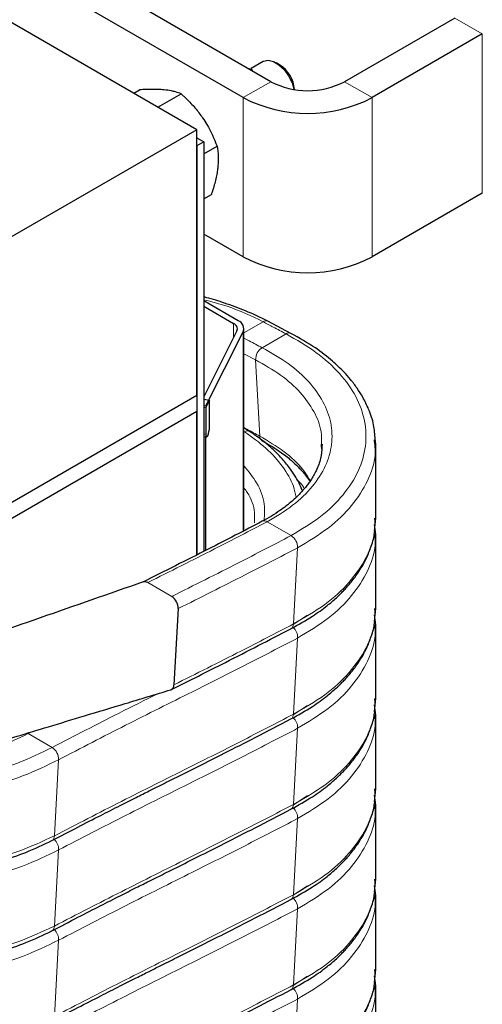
# Paper-space layout 'Blatt2' of a CAD drawing. Header units: millimetres. Extents: x 5 to 418, y 2 to 292.
# Tile 30 of 43: x 279 to 294, y 76 to 106. Entities that reach past the tile are written whole.
import ezdxf

# ---------------------------------------------------------------- set-up
doc = ezdxf.new("R2010")
doc.units = ezdxf.units.MM

psp = doc.layouts.new('Blatt2')

# ---------------------------------------------------------------- linework, layer by layer
at = {"color": 7, "linetype": 'Continuous', "lineweight": 25}
for p, q in [((284.8382, 103.0711), (249.4829, 123.4813)), ((287.1151, 104.5486), (254.871, 123.1627)), ((286.2666, 104.0587), (254.0225, 122.6728)), ((292.7719, 106.5079), (289.3778, 104.5486)), ((293.6205, 106.0181), (290.2264, 104.0587)), ((286.8753, 105.1702), (286.5079, 104.9581)), ((287.3839, 105.0679), (287.2754, 105.1306)), ((286.3703, 104.9785), (286.5105, 104.9355)), ((286.4776, 104.9166), (286.5105, 104.9355)), ((286.5105, 104.9355), (286.5527, 104.8732)), ((282.8931, 104.194), (283.0758, 104.2994)), ((283.6393, 103.7632), (284.3567, 104.1774)), ((284.8382, 103.0711), (278.0075, 99.1279)), ((284.8382, 94.9057), (284.8382, 103.0711)), ((284.8382, 102.8261), (285.0503, 102.7037)), ((285.0503, 102.7037), (284.8382, 102.5812)), ((285.0503, 102.7037), (285.0503, 90.1)), ((284.8382, 102.5812), (284.8382, 89.9933)), ((285.0503, 102.3314), (285.4602, 102.568)), ((285.0503, 100.9465), (285.2828, 101.0807)), ((293.6205, 101.1189), (290.2264, 99.1595)), ((286.2666, 99.1595), (285.0503, 99.8616)), ((286.111, 97.1916), (285.0503, 97.8039)), ((285.0503, 97.6406), (285.9696, 97.1099)), ((286.2867, 90.7356), (286.2867, 96.9467)), ((287.7321, 96.807), (287.025, 97.1806)), ((286.0708, 96.8822), (285.0503, 94.8559)), ((285.1184, 94.5776), (286.2629, 96.85)), ((278.0075, 90.9625), (284.8382, 94.9057)), ((284.8382, 94.9057), (284.8382, 94.4158)), ((285.0503, 94.7787), (285.2257, 94.7493)), ((285.0503, 94.589), (285.1184, 94.5776)), ((285.0503, 94.5383), (285.1141, 94.5276)), ((285.2257, 94.7493), (285.1141, 94.5276)), ((285.1141, 94.5276), (285.1141, 93.711)), ((285.2257, 93.9328), (285.2257, 94.7493)), ((278.0075, 90.4725), (284.8382, 94.4158)), ((284.8382, 89.9933), (284.8382, 94.4158)), ((286.4569, 93.7918), (286.2867, 93.8997)), ((285.0503, 93.6392), (285.1368, 93.6246)), ((285.1184, 90.1342), (285.1184, 93.6277)), ((288.6748, 93.3093), (288.6717, 93.3954)), ((288.6965, 93.3954), (288.6871, 93.3198)), ((290.3092, 93.3945), (290.305, 93.5354)), ((290.3403, 93.3946), (290.3235, 93.5484)), ((290.3042, 90.7211), (290.3228, 90.9288)), ((290.3235, 90.7721), (290.3063, 90.9292)), ((290.3228, 90.9288), (290.3403, 91.1242)), ((290.3403, 90.6183), (290.3235, 90.7721)), ((284.2611, 88.3404), (284.1312, 85.9971)), ((290.3042, 87.9449), (290.3228, 88.1526)), ((290.3235, 87.9959), (290.3063, 88.153)), ((290.3228, 88.1526), (290.3403, 88.348)), ((290.3403, 87.8421), (290.3235, 87.9959)), ((290.3228, 85.3764), (290.3403, 85.5717)), ((290.3042, 85.1686), (290.3228, 85.3764)), ((290.3235, 85.2196), (290.3063, 85.3767)), ((290.3403, 85.0659), (290.3235, 85.2196)), ((290.3228, 82.6001), (290.3403, 82.7955)), ((290.3042, 82.3924), (290.3228, 82.6001)), ((290.3235, 82.4434), (290.3063, 82.6005)), ((290.3403, 82.2896), (290.3235, 82.4434)), ((290.3228, 79.8239), (290.3403, 80.0192)), ((290.3042, 79.6161), (290.3228, 79.8239)), ((290.3235, 79.6672), (290.3063, 79.8242)), ((290.3403, 79.5134), (290.3235, 79.6672)), ((290.3228, 77.0477), (290.3403, 77.243)), ((290.3042, 76.8399), (290.3228, 77.0477)), ((290.3235, 76.8909), (290.3063, 77.048)), ((290.3403, 76.7371), (290.3235, 76.8909))]:
    psp.add_line(p, q, dxfattribs=at)
at = {"color": 7, "linetype": 'Continuous', "lineweight": 18}
for p, q in [((293.6205, 106.0181), (292.7719, 106.5079)), ((293.6205, 101.1189), (293.6205, 106.0181)), ((286.2666, 104.0587), (287.1151, 104.5486)), ((289.3778, 104.5486), (290.2264, 104.0587)), ((286.2666, 99.1595), (286.2666, 104.0587)), ((290.2264, 99.1595), (290.2264, 104.0587)), ((285.9696, 96.6811), (285.9696, 97.1099)), ((286.2867, 96.8262), (286.8749, 97.1657)), ((286.2629, 90.7233), (286.2629, 96.85)), ((286.8438, 96.366), (287.582, 96.7922)), ((286.6457, 95.991), (286.2867, 96.1808)), ((286.7756, 93.6478), (286.6457, 95.991)), ((285.0503, 93.7217), (285.1141, 93.711)), ((286.2867, 93.7897), (286.3063, 93.7773)), ((286.3063, 93.7773), (286.2867, 93.7659)), ((288.6772, 93.2409), (288.6748, 93.3093)), ((287.0017, 91.0119), (287.7399, 90.5858)), ((287.938, 90.2108), (287.8082, 87.8675)), ((283.3247, 89.1415), (284.063, 88.7154)), ((287.8041, 87.8514), (288.2451, 88.1389)), ((287.938, 87.4346), (287.8082, 85.0913)), ((287.8041, 85.0751), (288.2451, 85.3627)), ((279.612, 84.5119), (279.6478, 84.4949)), ((279.6478, 84.4949), (279.7572, 84.5511)), ((287.938, 84.6583), (287.8082, 82.315)), ((279.6478, 84.4949), (280.386, 84.0687)), ((280.5841, 83.6938), (280.4542, 81.3505)), ((287.8041, 82.2989), (288.2451, 82.5864)), ((287.938, 81.8821), (287.8082, 79.5388)), ((280.5841, 80.9175), (280.4542, 78.5743)), ((287.8041, 79.5227), (288.2451, 79.8102)), ((287.938, 79.1058), (287.8082, 76.7626)), ((280.5841, 78.1413), (280.4542, 75.798)), ((287.8041, 76.7464), (288.2451, 77.0339)), ((287.938, 76.3296), (287.8082, 73.9863))]:
    psp.add_line(p, q, dxfattribs=at)
at = {"color": 7, "linetype": 'Continuous', "lineweight": 25, "flags": 128}
for points in [[(286.8753, 105.1702), (286.8919, 105.179), (287.0315, 105.2076), (287.1928, 105.1713), (287.3614, 105.0733), (287.5224, 104.9224), (287.6614, 104.7319), (287.7661, 104.5189), (287.8257, 104.3105)], [(285.1141, 93.711), (285.1183, 93.657), (285.1304, 93.628), (285.1485, 93.6286), (285.1699, 93.6586), (285.1913, 93.7134), (285.2094, 93.7848), (285.2215, 93.8618), (285.2257, 93.9328)]]:
    psp.add_lwpolyline(points, dxfattribs=at)
at = {"color": 7, "linetype": 'Continuous', "lineweight": 25}
for centre, radius, start, end in [((286.8713, 104.2431), 0.9711, 3.84747, 58.13934), ((288.2465, 106.7321), 2.4592, 242.60967, 297.39033), ((288.2465, 107.8589), 4.285, 242.48054, 297.51946), ((288.2465, 102.9597), 4.285, 242.48054, 297.51946), ((285.9084, 96.9464), 0.1746, 338.43731, 69.50104), ((286.0193, 96.9462), 0.2619, 338.43731, 69.50104), ((283.2349, 89.0099), 0.1594, 55.68991, 107.60881), ((283.8246, 88.3496), 0.4366, 358.79746, 56.90674), ((283.9781, 85.9865), 0.1535, 292.32417, 3.98681)]:
    psp.add_arc(centre, radius, start, end, dxfattribs=at)
at = {"color": 7, "linetype": 'Continuous', "lineweight": 18}
for centre, radius, start, end in [((286.9633, 97.0383), 0.1551, 66.5381, 124.73627), ((287.6704, 96.6647), 0.1551, 66.53762, 124.7363), ((287.0822, 96.0002), 0.4366, 123.09326, 181.20254), ((286.3933, 93.6626), 0.144, 63.83889, 127.19602), ((286.9393, 93.6411), 0.1639, 177.68442, 236.91574), ((286.9134, 90.8846), 0.155, 55.25284, 113.61868), ((287.5015, 90.22), 0.4366, 358.79746, 56.90674), ((287.6494, 87.8585), 0.159, 301.12388, 3.25177), ((287.4934, 87.4418), 0.4447, 359.06077, 46.5493), ((287.6494, 85.0823), 0.159, 301.14587, 3.24978), ((287.4934, 84.6656), 0.4447, 359.06077, 46.5493), ((280.1476, 83.7029), 0.4366, 358.79746, 56.90674), ((287.6494, 82.306), 0.159, 301.14587, 3.24978), ((287.4934, 81.8894), 0.4447, 359.06077, 46.5493), ((280.2954, 81.3415), 0.1591, 301.16126, 3.24839), ((280.1394, 80.9248), 0.4448, 359.06959, 46.00316), ((287.6494, 79.5298), 0.159, 301.14587, 3.24978), ((287.4934, 79.1131), 0.4447, 359.06077, 46.5493), ((280.2954, 78.5652), 0.1591, 301.16126, 3.24839), ((280.1394, 78.1485), 0.4448, 359.06959, 46.00316), ((287.6494, 76.7535), 0.159, 301.14587, 3.24978), ((287.4934, 76.3369), 0.4447, 359.06077, 46.5493)]:
    psp.add_arc(centre, radius, start, end, dxfattribs=at)
at = {"color": 7, "linetype": 'Continuous', "lineweight": 25}
for points, knots in [([(283.8236, 104.3004), (283.8083, 104.3018), (283.7679, 104.3054), (283.6736, 104.3115), (283.5352, 104.3155), (283.3582, 104.3136), (283.2035, 104.3073), (283.1078, 104.3014), (283.0758, 104.2994)], [0, 0, 0, 0, 0.0700515, 0.1849429, 0.4156672, 0.6482535, 0.8824673, 1, 1, 1, 1]), ([(284.3567, 104.1774), (284.3013, 104.1977), (284.2086, 104.2317), (284.0332, 104.2744), (283.9024, 104.2906), (283.8236, 104.3004)], [0, 0, 0, 0, 0.371264, 0.6210891, 1, 1, 1, 1]), ([(284.3567, 104.1774), (284.3846, 104.1515), (284.4405, 104.0998), (284.5405, 104.0025), (284.6557, 103.8839), (284.783, 103.7409), (284.9045, 103.5917), (284.9787, 103.4871), (285.0159, 103.4347)], [0, 0, 0, 0, 0.1146381, 0.2293441, 0.4205125, 0.6121826, 0.8057053, 1, 1, 1, 1]), ([(285.0159, 103.4347), (285.0606, 103.3667), (285.2418, 103.0913), (285.3664, 102.7929), (285.4602, 102.568)], [0, 0, 0, 0, 0.2465794, 1, 1, 1, 1]), ([(285.4602, 102.568), (285.475, 102.4641), (285.4973, 102.3074), (285.497, 102.0744), (285.4849, 101.9492), (285.4789, 101.8864)], [0, 0, 0, 0, 0.4952513, 0.7468182, 1, 1, 1, 1]), ([(285.4789, 101.8864), (285.4766, 101.8687), (285.4671, 101.7928), (285.4431, 101.6544), (285.4002, 101.4682), (285.3555, 101.3086), (285.3154, 101.179), (285.2937, 101.1135), (285.2828, 101.0807)], [0, 0, 0, 0, 0.0700523, 0.3002074, 0.5318796, 0.7652993, 0.882466, 1, 1, 1, 1]), ([(287.025, 97.1806), (286.7979, 97.2915), (286.3789, 97.496), (285.7334, 97.7284), (285.3006, 97.8655), (285.0795, 97.9206), (285.0503, 97.9278)], [0, 0, 0, 0, 0.3775578, 0.6965402, 0.9600373, 1, 1, 1, 1]), ([(290.3235, 93.5484), (290.3134, 93.6964), (290.2919, 94.011), (290.1446, 94.4451), (289.9661, 94.8157), (289.8026, 95.0755), (289.67, 95.2584), (289.535, 95.4287), (289.3263, 95.6635), (288.981, 95.9912), (288.4591, 96.3982), (287.991, 96.6614), (287.7321, 96.807)], [0, 0, 0, 0, 0.1159148, 0.2463372, 0.3511909, 0.4315091, 0.4719177, 0.5122201, 0.5836995, 0.6889568, 0.8279637, 1, 1, 1, 1]), ([(288.0837, 91.9624), (288.0789, 91.9779), (288.0328, 92.124), (287.9063, 92.3452), (287.7054, 92.6584), (287.4874, 92.9288), (287.2131, 93.2115), (286.8838, 93.5012), (286.6064, 93.69), (286.4569, 93.7918)], [0, 0, 0, 0, 0.02205097, 0.20845122, 0.33517817, 0.49552972, 0.63607884, 0.8038103, 1, 1, 1, 1]), ([(286.8508, 93.5033), (287.0239, 93.4036), (287.3308, 93.2268), (287.6657, 92.9682), (287.8788, 92.7775), (288.0124, 92.6421), (288.1121, 92.5319), (288.2192, 92.4041), (288.2853, 92.3071), (288.3237, 92.2507)], [0, 0, 0, 0, 0.2707233, 0.4798358, 0.6277634, 0.7148849, 0.7887991, 0.8772562, 1, 1, 1, 1]), ([(288.6871, 93.3198), (288.6785, 93.2009), (288.6613, 92.9613), (288.5289, 92.6088), (288.3814, 92.3471), (288.2636, 92.1786), (288.1607, 92.0457), (288.0032, 91.866), (287.7506, 91.6249), (287.3769, 91.3282), (287.0382, 91.1339), (286.8513, 91.0266)], [0, 0, 0, 0, 0.1499949, 0.3022034, 0.4207245, 0.4666821, 0.5137098, 0.5898122, 0.695911, 0.8321483, 1, 1, 1, 1]), ([(290.3403, 91.1244), (290.3401, 91.5027), (290.3396, 92.2595), (290.3401, 93.0162), (290.3403, 93.3946)], [0, 0, 0, 0, 0.4999997, 1, 1, 1, 1]), ([(286.8513, 91.0266), (286.297, 90.7393), (285.072, 90.1045), (283.8471, 89.4924), (283.1765, 89.1573)], [0, 0, 0, 0, 0.452478, 1, 1, 1, 1]), ([(287.7316, 87.7224), (287.9584, 87.8475), (288.3588, 88.0684), (288.8091, 88.3969), (289.0838, 88.631), (289.2453, 88.7844), (289.3511, 88.8914), (289.4524, 89.0002), (289.6064, 89.1778), (289.8175, 89.4572), (290.0326, 89.8212), (290.1968, 90.2274), (290.2867, 90.5091), (290.2998, 90.6704), (290.3012, 90.6874)], [0, 0, 0, 0, 0.1626716, 0.2872908, 0.3749467, 0.4163642, 0.4479917, 0.4845408, 0.526004, 0.6238669, 0.7535691, 0.860741, 0.9853378, 1, 1, 1, 1]), ([(290.3403, 88.3481), (290.3401, 88.7265), (290.3396, 89.4833), (290.3401, 90.24), (290.3403, 90.6184)], [0, 0, 0, 0, 0.49999968, 1, 1, 1, 1]), ([(283.1893, 89.1627), (281.0743, 88.424), (278.1545, 87.4041), (274.8219, 86.2471), (272.6285, 85.4861), (271.2369, 85.0302), (270.2722, 84.7141)], [0, 0, 0, 0, 0.4972851, 0.686537, 0.7826796, 1, 1, 1, 1]), ([(287.7316, 84.9461), (287.9584, 85.0712), (288.3588, 85.2922), (288.8091, 85.6207), (289.0838, 85.8548), (289.2453, 86.0082), (289.3511, 86.1152), (289.4524, 86.224), (289.6064, 86.4016), (289.8175, 86.6809), (290.0326, 87.045), (290.1968, 87.4511), (290.2867, 87.7329), (290.2998, 87.8942), (290.3012, 87.9112)], [0, 0, 0, 0, 0.1626716, 0.2872908, 0.3749467, 0.4163642, 0.4479917, 0.4845408, 0.526004, 0.6238669, 0.7535691, 0.860741, 0.9853378, 1, 1, 1, 1]), ([(290.3403, 85.5719), (290.3401, 85.9503), (290.3396, 86.707), (290.3401, 87.4638), (290.3403, 87.8421)], [0, 0, 0, 0, 0.4999997, 1, 1, 1, 1]), ([(284.0533, 85.8513), (284.6078, 86.1282), (285.8331, 86.7401), (287.0599, 87.3749), (287.7316, 87.7224)], [0, 0, 0, 0, 0.4524795, 1, 1, 1, 1]), ([(271.6321, 82.0473), (271.9577, 82.1536), (272.5565, 82.349), (273.3664, 82.606), (273.973, 82.7941), (274.3753, 82.9174), (274.6281, 82.9946), (274.8337, 83.0574), (275.0529, 83.1243), (275.3109, 83.203), (276.0065, 83.4148), (276.843, 83.6687), (277.8117, 83.9622), (278.5384, 84.1823), (279.3593, 84.4308), (280.3188, 84.721), (281.4264, 85.0559), (282.6821, 85.4354), (283.5687, 85.7033), (284.0366, 85.8446)], [0, 0, 0, 0, 0.0824216, 0.1515686, 0.2033408, 0.2333826, 0.2512196, 0.2659194, 0.2836554, 0.3044298, 0.3282439, 0.4509716, 0.5048815, 0.5599764, 0.6244879, 0.7007467, 0.7887522, 0.8885035, 1, 1, 1, 1]), ([(287.7316, 82.1699), (287.9584, 82.295), (288.3588, 82.516), (288.8091, 82.8444), (289.0838, 83.0785), (289.2453, 83.232), (289.3511, 83.3389), (289.4524, 83.4477), (289.6064, 83.6254), (289.8175, 83.9047), (290.0326, 84.2687), (290.1968, 84.6749), (290.2867, 84.9566), (290.2998, 85.1179), (290.3012, 85.1349)], [0, 0, 0, 0, 0.1626716, 0.2872908, 0.3749467, 0.4163642, 0.4479917, 0.4845408, 0.526004, 0.6238669, 0.7535691, 0.860741, 0.9853378, 1, 1, 1, 1]), ([(280.3777, 81.2054), (280.6447, 81.3443), (281.145, 81.6046), (281.8445, 81.9631), (282.4433, 82.2672), (282.9411, 82.5178), (283.3501, 82.723), (283.7644, 82.9304), (284.2661, 83.1817), (284.9254, 83.5116), (285.7307, 83.9164), (286.6822, 84.4009), (287.3656, 84.7559), (287.7316, 84.9461)], [0, 0, 0, 0, 0.1088832, 0.2040462, 0.2854916, 0.3532207, 0.407233, 0.4524766, 0.5223117, 0.6119815, 0.721485, 0.8508228, 1, 1, 1, 1]), ([(290.3403, 82.7956), (290.3401, 83.174), (290.3396, 83.9308), (290.3401, 84.6875), (290.3403, 85.0659)], [0, 0, 0, 0, 0.4999997, 1, 1, 1, 1]), ([(280.3777, 78.4291), (280.6447, 78.568), (281.1451, 78.8283), (281.8446, 79.1869), (282.4433, 79.491), (282.9411, 79.7416), (283.3501, 79.9468), (283.7644, 80.1541), (284.2661, 80.4054), (284.9254, 80.7353), (285.7307, 81.1402), (286.6822, 81.6246), (287.3656, 81.9797), (287.7316, 82.1699)], [0, 0, 0, 0, 0.1088838, 0.2040471, 0.2854927, 0.3532218, 0.4072343, 0.4524778, 0.5223127, 0.6119825, 0.7214859, 0.8508236, 1, 1, 1, 1]), ([(287.7316, 79.3937), (287.9584, 79.5188), (288.3588, 79.7397), (288.8091, 80.0682), (289.0838, 80.3023), (289.2453, 80.4557), (289.3511, 80.5627), (289.4524, 80.6715), (289.6064, 80.8491), (289.8175, 81.1284), (290.0326, 81.4925), (290.1968, 81.8987), (290.2867, 82.1804), (290.2998, 82.3417), (290.3012, 82.3587)], [0, 0, 0, 0, 0.1626716, 0.2872908, 0.3749467, 0.4163642, 0.4479917, 0.4845408, 0.526004, 0.6238669, 0.7535691, 0.860741, 0.9853378, 1, 1, 1, 1]), ([(290.3403, 80.0194), (290.3401, 80.3978), (290.3396, 81.1546), (290.3401, 81.9113), (290.3403, 82.2897)], [0, 0, 0, 0, 0.4999997, 1, 1, 1, 1]), ([(270.4831, 80.8067), (270.6199, 80.7587), (270.8807, 80.667), (271.2799, 80.548), (271.9472, 80.3705), (272.9331, 80.1766), (274.2456, 80.0447), (275.5488, 80.0344), (276.5176, 80.1136), (277.1847, 80.2076), (277.6367, 80.2856), (278.1936, 80.4046), (278.8621, 80.5865), (279.6258, 80.8467), (280.1147, 81.0799), (280.3777, 81.2054)], [0, 0, 0, 0, 0.04360851, 0.08313995, 0.1229273, 0.2452598, 0.36957747, 0.49293592, 0.61047892, 0.64605277, 0.68871808, 0.74519185, 0.81593573, 0.90098592, 1, 1, 1, 1]), ([(280.3777, 75.6529), (280.6447, 75.7918), (281.1451, 76.0521), (281.8446, 76.4106), (282.4433, 76.7148), (282.9411, 76.9654), (283.3501, 77.1705), (283.7644, 77.3779), (284.2661, 77.6292), (284.9254, 77.9591), (285.7307, 78.364), (286.6822, 78.8484), (287.3656, 79.2035), (287.7316, 79.3937)], [0, 0, 0, 0, 0.10888381, 0.20404715, 0.28549274, 0.35322185, 0.40723429, 0.45247784, 0.52231271, 0.61198245, 0.72148591, 0.85082355, 1, 1, 1, 1]), ([(287.7316, 76.6174), (287.9584, 76.7425), (288.3588, 76.9635), (288.8091, 77.292), (289.0838, 77.5261), (289.2453, 77.6795), (289.3511, 77.7865), (289.4524, 77.8952), (289.6064, 78.0729), (289.8175, 78.3522), (290.0326, 78.7163), (290.1968, 79.1224), (290.2867, 79.4041), (290.2998, 79.5655), (290.3012, 79.5824)], [0, 0, 0, 0, 0.16267164, 0.28729081, 0.37494672, 0.41636419, 0.44799169, 0.48454076, 0.52600398, 0.62386692, 0.75356913, 0.86074103, 0.98533778, 1, 1, 1, 1]), ([(290.3403, 77.2432), (290.3401, 77.6215), (290.3396, 78.3783), (290.3401, 79.135), (290.3403, 79.5134)], [0, 0, 0, 0, 0.4999997, 1, 1, 1, 1]), ([(268.5928, 78.9444), (268.8157, 78.811), (269.2267, 78.565), (269.8569, 78.271), (270.4041, 78.0539), (270.8685, 77.8953), (271.2798, 77.7716), (271.9474, 77.5944), (272.9331, 77.4003), (274.2456, 77.2685), (275.5488, 77.2581), (276.5176, 77.3374), (277.1847, 77.4314), (277.6367, 77.5094), (278.1936, 77.6284), (278.8621, 77.8103), (279.6258, 78.0704), (280.1147, 78.3037), (280.3777, 78.4291)], [0, 0, 0, 0, 0.0703113, 0.129673, 0.1787308, 0.2176253, 0.2499639, 0.2825119, 0.3825858, 0.4842837, 0.5851969, 0.6813528, 0.710454, 0.7453563, 0.7915545, 0.8494265, 0.9190017, 1, 1, 1, 1]), ([(287.7316, 73.8412), (287.9584, 73.9663), (288.3588, 74.1872), (288.8091, 74.5157), (289.0838, 74.7498), (289.2453, 74.9032), (289.3511, 75.0102), (289.4524, 75.119), (289.6064, 75.2966), (289.8175, 75.576), (290.0326, 75.94), (290.1968, 76.3462), (290.2867, 76.6279), (290.2998, 76.7892), (290.3012, 76.8062)], [0, 0, 0, 0, 0.1626716, 0.2872908, 0.3749467, 0.4163642, 0.4479917, 0.4845408, 0.526004, 0.6238669, 0.7535691, 0.860741, 0.9853378, 1, 1, 1, 1]), ([(290.3403, 74.4669), (290.3401, 74.8453), (290.3396, 75.6021), (290.3401, 76.3588), (290.3403, 76.7372)], [0, 0, 0, 0, 0.4999997, 1, 1, 1, 1]), ([(280.3777, 72.8766), (280.6447, 73.0156), (281.1451, 73.2759), (281.8446, 73.6344), (282.4433, 73.9385), (282.9411, 74.1891), (283.3501, 74.3943), (283.7644, 74.6017), (284.2661, 74.853), (284.9254, 75.1829), (285.7307, 75.5877), (286.6822, 76.0721), (287.3656, 76.4272), (287.7316, 76.6174)], [0, 0, 0, 0, 0.1088838, 0.2040471, 0.2854927, 0.3532218, 0.4072343, 0.4524778, 0.5223127, 0.6119825, 0.7214859, 0.8508236, 1, 1, 1, 1])]:
    psp.add_open_spline(points, degree=3, knots=knots, dxfattribs=at)
at = {"color": 7, "linetype": 'Continuous', "lineweight": 18}
for points, knots in [([(286.8749, 97.1657), (286.5213, 97.3363), (285.9637, 97.6055), (285.295, 97.7803), (285.0503, 97.8443)], [0, 0, 0, 0, 0.6340134, 1, 1, 1, 1]), ([(287.582, 96.7922), (287.4501, 96.8619), (287.2146, 96.9865), (286.9787, 97.1109), (286.8749, 97.1657)], [0, 0, 0, 0, 0.5600015, 1, 1, 1, 1]), ([(286.8438, 96.366), (286.7119, 96.4358), (286.5263, 96.534), (286.3405, 96.632), (286.2867, 96.6604)], [0, 0, 0, 0, 0.7107188, 1, 1, 1, 1]), ([(287.7399, 90.5858), (288.0544, 90.7753), (288.6837, 91.1547), (289.3703, 91.8346), (289.8409, 92.5669), (290.0632, 93.3369), (290.0358, 94.1135), (289.7638, 94.8695), (289.2568, 95.5817), (288.5422, 96.2414), (287.9023, 96.6084), (287.582, 96.7922)], [0, 0, 0, 0, 0.1118918, 0.2238801, 0.3356783, 0.4477747, 0.559452, 0.6696191, 0.7792754, 0.889527, 1, 1, 1, 1]), ([(287.0017, 91.0119), (287.2751, 91.1753), (287.8223, 91.5021), (288.4184, 92.0891), (288.8262, 92.7215), (289.0174, 93.3867), (288.991, 94.0576), (288.7515, 94.7101), (288.3073, 95.3244), (287.6824, 95.8927), (287.1235, 96.2081), (286.8438, 96.366)], [0, 0, 0, 0, 0.1118881, 0.2238842, 0.3356703, 0.4477795, 0.5594691, 0.6696234, 0.7792807, 0.8895305, 1, 1, 1, 1]), ([(288.6717, 93.3954), (288.6741, 93.5261), (288.6801, 93.8672), (288.4604, 94.4088), (288.0444, 94.9957), (287.4464, 95.5387), (286.9128, 95.8402), (286.6457, 95.991)], [0, 0, 0, 0, 0.1342981, 0.3507598, 0.5662546, 0.7829128, 1, 1, 1, 1]), ([(286.7756, 93.6478), (286.6435, 93.7175), (286.4805, 93.8035), (286.3176, 93.8896), (286.2867, 93.9059)], [0, 0, 0, 0, 0.8102046, 1, 1, 1, 1]), ([(286.3063, 93.7773), (286.536, 93.6136), (286.9956, 93.2863), (287.4888, 92.7152), (287.8002, 92.2041), (287.8686, 91.8801), (287.8924, 91.7676)], [0, 0, 0, 0, 0.283148, 0.56653111, 0.84944276, 1, 1, 1, 1]), ([(288.3308, 92.2616), (288.2575, 92.3834), (288.064, 92.7048), (287.5486, 93.1824), (287.0334, 93.4925), (286.7756, 93.6478)], [0, 0, 0, 0, 0.2334568, 0.616363, 1, 1, 1, 1]), ([(287.938, 90.2108), (288.265, 90.4075), (288.9191, 90.801), (289.6382, 91.5067), (290.1175, 92.267), (290.3434, 92.9081), (290.3168, 93.2861), (290.3092, 93.3945)], [0, 0, 0, 0, 0.2270406, 0.4542701, 0.6811244, 0.9085716, 1, 1, 1, 1]), ([(286.2867, 92.728), (286.4281, 92.5566), (286.7336, 92.1862), (286.9422, 91.6129), (286.9185, 91.2262), (286.9084, 91.0613)], [0, 0, 0, 0, 0.3307183, 0.7147558, 1, 1, 1, 1]), ([(288.144, 92.031), (288.1073, 92.0928), (288.0531, 92.1841), (287.9575, 92.264), (287.9266, 92.2899)], [0, 0, 0, 0, 0.6761522, 1, 1, 1, 1]), ([(286.2867, 92.0483), (286.3224, 92.0026), (286.5056, 91.7676), (286.627, 91.3996), (286.6145, 91.0842), (286.6102, 90.9778)], [0, 0, 0, 0, 0.1378917, 0.7089534, 1, 1, 1, 1]), ([(283.3247, 89.1415), (284.0108, 89.4844), (285.2359, 90.0966), (286.4621, 90.7322), (287.0017, 91.0119)], [0, 0, 0, 0, 0.5599983, 1, 1, 1, 1]), ([(287.8082, 87.8675), (288.1431, 88.06), (288.8132, 88.4453), (289.5601, 89.1417), (290.0724, 89.8956), (290.3294, 90.5682), (290.3136, 90.9813), (290.3081, 91.1245)], [0, 0, 0, 0, 0.22059522, 0.44136524, 0.66177773, 0.8827659, 1, 1, 1, 1]), ([(284.063, 88.7154), (284.749, 89.0582), (285.9741, 89.6704), (287.2004, 90.3061), (287.7399, 90.5858)], [0, 0, 0, 0, 0.5599983, 1, 1, 1, 1]), ([(287.938, 87.4346), (288.265, 87.6312), (288.9191, 88.0247), (289.6382, 88.7304), (290.1175, 89.4907), (290.3434, 90.1319), (290.3168, 90.5099), (290.3092, 90.6183)], [0, 0, 0, 0, 0.2270406, 0.4542701, 0.6811244, 0.9085716, 1, 1, 1, 1]), ([(284.2611, 88.3404), (284.9471, 88.6832), (286.1722, 89.2954), (287.3985, 89.9311), (287.938, 90.2108)], [0, 0, 0, 0, 0.5599983, 1, 1, 1, 1]), ([(287.8082, 85.0913), (288.1431, 85.2838), (288.8132, 85.669), (289.5601, 86.3654), (290.0724, 87.1194), (290.3294, 87.792), (290.3136, 88.2051), (290.3081, 88.3482)], [0, 0, 0, 0, 0.2205952, 0.4413652, 0.6617777, 0.8827659, 1, 1, 1, 1]), ([(284.1312, 85.9971), (284.8173, 86.34), (286.0423, 86.9521), (287.2686, 87.5878), (287.8082, 87.8675)], [0, 0, 0, 0, 0.5599983, 1, 1, 1, 1]), ([(287.938, 84.6583), (288.265, 84.855), (288.9191, 85.2485), (289.6382, 85.9542), (290.1175, 86.7145), (290.3434, 87.3556), (290.3168, 87.7337), (290.3092, 87.842)], [0, 0, 0, 0, 0.2270406, 0.4542701, 0.6811244, 0.9085716, 1, 1, 1, 1]), ([(280.5841, 83.6938), (281.2708, 84.0489), (282.6441, 84.7591), (284.555, 85.7103), (286.3194, 86.5954), (287.3985, 87.1548), (287.938, 87.4346)], [0, 0, 0, 0, 0.2799979, 0.5599986, 0.7799976, 1, 1, 1, 1]), ([(280.386, 84.0687), (281.0727, 84.4243), (282.155, 84.9847), (283.2363, 85.5248), (283.6316, 85.7222)], [0, 0, 0, 0, 0.63445114, 1, 1, 1, 1]), ([(287.8082, 82.315), (288.1431, 82.5076), (288.8132, 82.8928), (289.5601, 83.5892), (290.0724, 84.3432), (290.3294, 85.0158), (290.3136, 85.4288), (290.3081, 85.572)], [0, 0, 0, 0, 0.2205952, 0.4413652, 0.6617777, 0.8827659, 1, 1, 1, 1]), ([(280.4542, 81.3505), (281.1409, 81.7056), (282.5142, 82.4158), (284.4252, 83.367), (286.1895, 84.2521), (287.2686, 84.8115), (287.8082, 85.0913)], [0, 0, 0, 0, 0.2799979, 0.5599986, 0.7799976, 1, 1, 1, 1]), ([(287.938, 81.8821), (288.265, 82.0787), (288.9191, 82.4722), (289.6382, 83.178), (290.1175, 83.9382), (290.3434, 84.5794), (290.3168, 84.9574), (290.3092, 85.0658)], [0, 0, 0, 0, 0.2270406, 0.4542701, 0.6811244, 0.9085716, 1, 1, 1, 1]), ([(280.5841, 80.9175), (281.2708, 81.2726), (282.6441, 81.9828), (284.5551, 82.9341), (286.3194, 83.8191), (287.3985, 84.3786), (287.938, 84.6583)], [0, 0, 0, 0, 0.2799995, 0.5600002, 0.7799989, 1, 1, 1, 1]), ([(276.4684, 83.5547), (276.4908, 83.5563), (276.9119, 83.5871), (277.684, 83.7568), (278.7502, 84.0592), (279.3484, 84.3496), (279.6478, 84.4949)], [0, 0, 0, 0, 0.0183232, 0.3441534, 0.6717523, 1, 1, 1, 1]), ([(274.2979, 82.8936), (274.6771, 82.8782), (275.5253, 82.8439), (276.8203, 82.9582), (278.133, 83.1997), (279.3531, 83.5652), (280.0415, 83.9008), (280.386, 84.0687)], [0, 0, 0, 0, 0.1682071, 0.376216, 0.5832556, 0.7914216, 1, 1, 1, 1]), ([(273.2611, 82.5715), (273.4954, 82.5388), (274.214, 82.4386), (275.4403, 82.4316), (276.88, 82.5389), (278.2432, 82.794), (279.5103, 83.1712), (280.226, 83.5195), (280.5841, 83.6938)], [0, 0, 0, 0, 0.089095, 0.2733049, 0.4550357, 0.6359139, 0.8177772, 1, 1, 1, 1]), ([(287.8082, 79.5388), (288.1431, 79.7313), (288.8132, 80.1165), (289.5601, 80.813), (290.0724, 81.5669), (290.3294, 82.2395), (290.3136, 82.6526), (290.3081, 82.7957)], [0, 0, 0, 0, 0.2205952, 0.4413652, 0.6617777, 0.8827659, 1, 1, 1, 1]), ([(280.4542, 78.5743), (281.1409, 78.9294), (282.5142, 79.6396), (284.4252, 80.5908), (286.1895, 81.4759), (287.2686, 82.0353), (287.8082, 82.315)], [0, 0, 0, 0, 0.2799995, 0.5600002, 0.7799989, 1, 1, 1, 1]), ([(287.938, 79.1058), (288.265, 79.3025), (288.9191, 79.696), (289.6382, 80.4017), (290.1175, 81.162), (290.3434, 81.8032), (290.3168, 82.1812), (290.3092, 82.2896)], [0, 0, 0, 0, 0.2270406, 0.4542701, 0.6811244, 0.9085716, 1, 1, 1, 1]), ([(280.5841, 78.1413), (281.2708, 78.4964), (282.6441, 79.2066), (284.5551, 80.1578), (286.3194, 81.0429), (287.3985, 81.6023), (287.938, 81.8821)], [0, 0, 0, 0, 0.2799995, 0.5600002, 0.7799989, 1, 1, 1, 1]), ([(270.6243, 80.8882), (270.7292, 80.8475), (271.2547, 80.6433), (272.3218, 80.4067), (273.7752, 80.1974), (275.2556, 80.149), (276.7021, 80.2437), (278.0761, 80.4801), (279.3593, 80.8415), (280.089, 81.1807), (280.4542, 81.3505)], [0, 0, 0, 0, 0.03465, 0.1737125, 0.3131389, 0.4520404, 0.5890722, 0.7254614, 0.8625988, 1, 1, 1, 1]), ([(270.0922, 80.5811), (270.4252, 80.4529), (271.1805, 80.1622), (272.4965, 79.8675), (273.9602, 79.6818), (275.4391, 79.6506), (276.8803, 79.7639), (278.2431, 80.0174), (279.5103, 80.3951), (280.226, 80.7433), (280.5841, 80.9175)], [0, 0, 0, 0, 0.101968, 0.2313332, 0.361037, 0.4902528, 0.6177296, 0.7446083, 0.8721781, 1, 1, 1, 1]), ([(287.8082, 76.7626), (288.1431, 76.9551), (288.8132, 77.3403), (289.5601, 78.0367), (290.0724, 78.7907), (290.3294, 79.4633), (290.3136, 79.8763), (290.3081, 80.0195)], [0, 0, 0, 0, 0.2205952, 0.4413652, 0.6617777, 0.8827659, 1, 1, 1, 1]), ([(280.4542, 75.798), (281.1409, 76.1531), (282.5142, 76.8633), (284.4252, 77.8145), (286.1895, 78.6996), (287.2686, 79.2591), (287.8082, 79.5388)], [0, 0, 0, 0, 0.2799995, 0.5600002, 0.7799989, 1, 1, 1, 1]), ([(287.938, 76.3296), (288.265, 76.5263), (288.9191, 76.9198), (289.6382, 77.6255), (290.1175, 78.3858), (290.3434, 79.0269), (290.3168, 79.4049), (290.3092, 79.5133)], [0, 0, 0, 0, 0.2270406, 0.4542701, 0.6811244, 0.9085716, 1, 1, 1, 1]), ([(268.5437, 79.0737), (268.9068, 78.8648), (269.6333, 78.4469), (270.9243, 77.9717), (272.3148, 77.6236), (273.7771, 77.423), (275.2551, 77.3723), (276.7022, 77.4676), (278.076, 77.7039), (279.3593, 78.0653), (280.089, 78.4045), (280.4542, 78.5743)], [0, 0, 0, 0, 0.11189777, 0.22388358, 0.33568624, 0.44778142, 0.55945469, 0.66962471, 0.77927809, 0.88953296, 1, 1, 1, 1]), ([(280.5841, 75.3651), (281.2708, 75.7202), (282.6441, 76.4304), (284.5551, 77.3816), (286.3194, 78.2667), (287.3985, 78.8261), (287.938, 79.1058)], [0, 0, 0, 0, 0.2799995, 0.5600002, 0.7799989, 1, 1, 1, 1]), ([(268.6736, 78.4908), (269.0439, 78.2865), (269.7847, 77.8777), (271.0918, 77.419), (272.4933, 77.0885), (273.9611, 76.9064), (275.4389, 76.8742), (276.8803, 76.9877), (278.2431, 77.2412), (279.5104, 77.6188), (280.226, 77.967), (280.5841, 78.1413)], [0, 0, 0, 0, 0.1118967, 0.2238858, 0.3356883, 0.4477834, 0.5594567, 0.6696271, 0.7792806, 0.8895314, 1, 1, 1, 1]), ([(287.8082, 73.9863), (288.1431, 74.1789), (288.8132, 74.5641), (289.5601, 75.2605), (290.0724, 76.0145), (290.3294, 76.6871), (290.3136, 77.1001), (290.3081, 77.2433)], [0, 0, 0, 0, 0.2205952, 0.4413652, 0.6617777, 0.8827659, 1, 1, 1, 1]), ([(280.4542, 73.0218), (281.1409, 73.3769), (282.5142, 74.0871), (284.4252, 75.0383), (286.1895, 75.9234), (287.2686, 76.4828), (287.8082, 76.7626)], [0, 0, 0, 0, 0.2799995, 0.5600002, 0.7799989, 1, 1, 1, 1]), ([(287.938, 73.5534), (288.265, 73.75), (288.9191, 74.1435), (289.6382, 74.8493), (290.1175, 75.6095), (290.3434, 76.2507), (290.3168, 76.6287), (290.3092, 76.7371)], [0, 0, 0, 0, 0.2270406, 0.4542701, 0.6811244, 0.9085716, 1, 1, 1, 1]), ([(280.5841, 72.5888), (281.2708, 72.9439), (282.6441, 73.6541), (284.5551, 74.6053), (286.3194, 75.4904), (287.3985, 76.0499), (287.938, 76.3296)], [0, 0, 0, 0, 0.2799995, 0.5600002, 0.7799989, 1, 1, 1, 1]), ([(268.5437, 76.2975), (268.9068, 76.0886), (269.6333, 75.6706), (270.9243, 75.1954), (272.3148, 74.8474), (273.7771, 74.6468), (275.2551, 74.596), (276.7022, 74.6914), (278.076, 74.9276), (279.3593, 75.2891), (280.089, 75.6283), (280.4542, 75.798)], [0, 0, 0, 0, 0.1118978, 0.2238836, 0.3356862, 0.4477814, 0.5594547, 0.6696247, 0.7792781, 0.889533, 1, 1, 1, 1])]:
    psp.add_open_spline(points, degree=3, knots=knots, dxfattribs=at)

doc.saveas('drawing.dxf')
